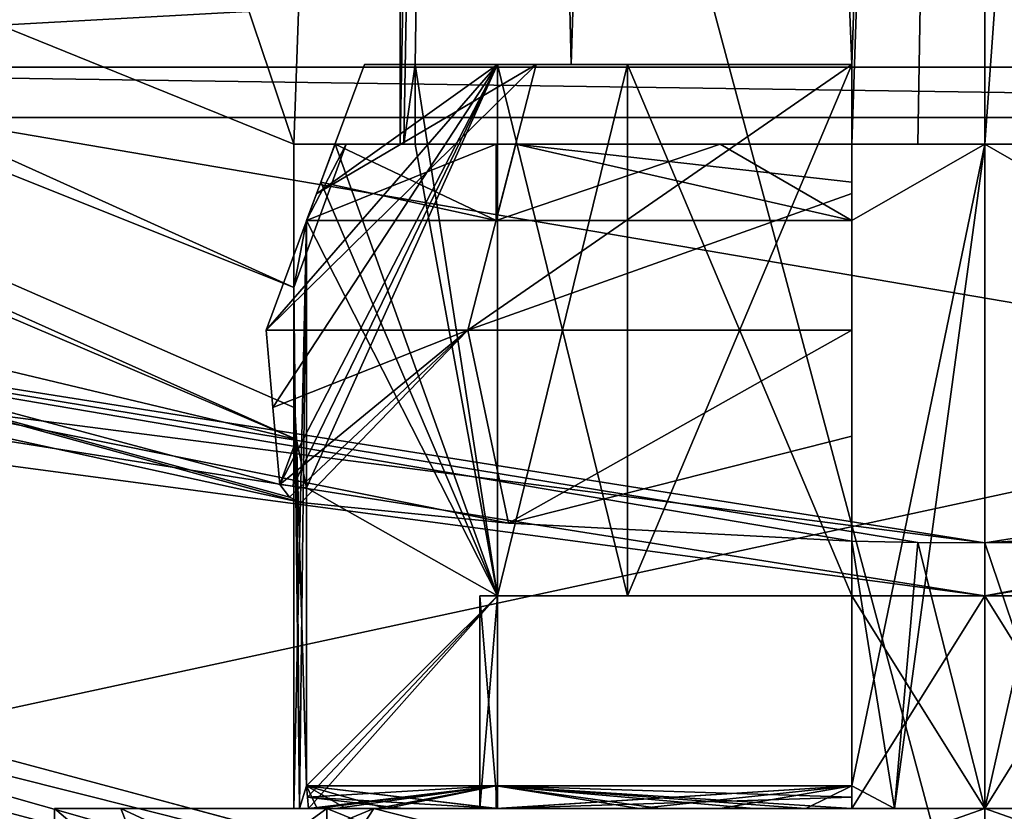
# Model space of a CAD drawing. Header units: millimetres. Extents: x -78 to 78, y -78 to 349.
# Tile 34 of 54: x -3.63 to 0.07, y 206.99 to 209.97. Entities that reach past the tile are written whole.
import ezdxf

# ---------------------------------------------------------------- set-up
doc = ezdxf.new("R2010")
doc.units = ezdxf.units.MM
doc.header["$LTSCALE"] = 65.185185
for name, color, linetype in [('347', 7, 'CONTINUOUS'), ('348', 7, 'CONTINUOUS'), ('349', 7, 'CONTINUOUS'), ('350', 7, 'CONTINUOUS'), ('353', 7, 'CONTINUOUS'), ('354', 7, 'CONTINUOUS'), ('355', 7, 'CONTINUOUS'), ('356', 7, 'CONTINUOUS'), ('357', 7, 'CONTINUOUS'), ('358', 7, 'CONTINUOUS'), ('359', 7, 'CONTINUOUS'), ('360', 7, 'CONTINUOUS'), ('361', 7, 'CONTINUOUS'), ('362', 7, 'CONTINUOUS'), ('363', 7, 'CONTINUOUS'), ('364', 7, 'CONTINUOUS'), ('365', 7, 'CONTINUOUS'), ('366', 7, 'CONTINUOUS'), ('367', 7, 'CONTINUOUS'), ('368', 7, 'CONTINUOUS'), ('369', 7, 'CONTINUOUS'), ('372', 7, 'CONTINUOUS'), ('375', 7, 'CONTINUOUS'), ('376', 7, 'CONTINUOUS'), ('377', 7, 'CONTINUOUS'), ('378', 7, 'CONTINUOUS'), ('379', 7, 'CONTINUOUS'), ('380', 7, 'CONTINUOUS'), ('381', 7, 'CONTINUOUS'), ('383', 7, 'CONTINUOUS'), ('385', 7, 'CONTINUOUS'), ('386', 7, 'CONTINUOUS'), ('387', 7, 'CONTINUOUS'), ('388', 7, 'CONTINUOUS'), ('389', 7, 'CONTINUOUS'), ('390', 7, 'CONTINUOUS'), ('391', 7, 'CONTINUOUS'), ('396', 7, 'CONTINUOUS'), ('397', 7, 'CONTINUOUS'), ('401', 7, 'CONTINUOUS'), ('404', 7, 'CONTINUOUS'), ('407', 7, 'CONTINUOUS'), ('60', 7, 'CONTINUOUS'), ('64', 7, 'CONTINUOUS'), ('65', 7, 'CONTINUOUS'), ('66', 7, 'CONTINUOUS'), ('76', 7, 'CONTINUOUS')]:
    doc.layers.add(name, color=color, linetype=linetype)

msp = doc.modelspace()

# ---------------------------------------------------------------- linework, layer by layer
at = {"layer": '347', "linetype": 'CONTINUOUS'}
for points in [[(-8.9628, 209.9085, 50.2), (-2.5716, 208.1508, 50.2), (-6.7984, 209.0768, 18.2), (-8.9628, 209.9085, 50.2)], [(-1.7921, 208.0731, 48.9987), (-0.5, 208.0057, 48.3665), (-6.7984, 209.0768, 18.2), (-1.7921, 208.0731, 48.9987)], [(-6.7984, 209.0768, 18.2), (-0.5, 208.0057, 48.3665), (-0.2511, 208.0014, 48.4122), (-6.7984, 209.0768, 18.2)], [(-2.5716, 208.1508, 50.2), (-1.7921, 208.0731, 48.9987), (-6.7984, 209.0768, 18.2), (-2.5716, 208.1508, 50.2)], [(0, 208, 18.2), (-6.7984, 209.0768, 18.2), (0, 208, 48.4), (0, 208, 18.2)], [(0, 208, 48.4), (-6.7984, 209.0768, 18.2), (-0.2511, 208.0014, 48.4122), (0, 208, 48.4)], [(-0.2511, 208.0014, 48.4122), (-0.5, 208.0057, 48.3665), (-0.5, 208.0057, 48.4485), (-0.2511, 208.0014, 48.4122)]]:
    msp.add_3dface(points, dxfattribs=at)
at = {"layer": '348', "linetype": 'CONTINUOUS'}
for points in [[(0, 206.2, 18), (-11.9, 209.3886, 18), (0, 207.8, 18), (0, 206.2, 18)], [(0, 207.8, 18), (-11.9, 209.3886, 18), (-6.8601, 208.8865, 18), (0, 207.8, 18)], [(11.9, 209.3886, 18), (0, 206.2, 18), (6.8601, 208.8865, 18), (11.9, 209.3886, 18)], [(6.8601, 208.8865, 18), (0, 206.2, 18), (0, 207.8, 18), (6.8601, 208.8865, 18)]]:
    msp.add_3dface(points, dxfattribs=at)
at = {"layer": '349', "linetype": 'CONTINUOUS'}
for points in [[(0, 206, 57.8), (-12, 209.2154, 57.8), (0, 206, 54.5), (0, 206, 57.8)], [(0, 206, 54.5), (-12, 209.2154, 57.8), (-2.4749, 206.1279, 53.4749), (0, 206, 54.5)], [(-2.4749, 206.1279, 53.4749), (-12, 209.2154, 57.8), (-3.5, 206.2566, 51.0001), (-2.4749, 206.1279, 53.4749)], [(-3.5, 206.2566, 51.0001), (-12, 209.2154, 57.8), (0, 206, 18.2), (-3.5, 206.2566, 51.0001)], [(0, 206, 18.2), (-12, 209.2154, 57.8), (-12, 209.2154, 18.2), (0, 206, 18.2)]]:
    msp.add_3dface(points, dxfattribs=at)
at = {"layer": '350', "linetype": 'CONTINUOUS'}
for points in [[(-11.9, 250.6114, 58), (0, 206.2, 58), (0, 253.8, 58), (-11.9, 250.6114, 58)], [(0, 253.8, 58), (0, 206.2, 58), (11.9, 209.3886, 58), (0, 253.8, 58)], [(11.9, 250.6114, 58), (0, 253.8, 58), (11.9, 209.3886, 58), (11.9, 250.6114, 58)], [(-11.9, 209.3886, 58), (0, 206.2, 58), (-11.9, 250.6114, 58), (-11.9, 209.3886, 58)]]:
    msp.add_3dface(points, dxfattribs=at)
at = {"layer": '353', "linetype": 'CONTINUOUS'}
for points in [[(0, 208, 18.2), (2.5716, 208.1508, 50.2), (6.7984, 209.0768, 18.2), (0, 208, 18.2)], [(2.5716, 208.1508, 50.2), (0, 208, 18.2), (1.7921, 208.0731, 48.9987), (2.5716, 208.1508, 50.2)], [(1.7921, 208.0731, 48.9987), (0, 208, 18.2), (0.5, 208.0057, 48.3665), (1.7921, 208.0731, 48.9987)], [(0.5, 208.0057, 48.3665), (0, 208, 18.2), (0.5, 208.0057, 48.4485), (0.5, 208.0057, 48.3665)], [(0.5, 208.0057, 48.4485), (0, 208, 18.2), (0.2511, 208.0014, 48.4122), (0.5, 208.0057, 48.4485)], [(0, 208, 18.2), (0, 208, 48.4), (0.2511, 208.0014, 48.4122), (0, 208, 18.2)]]:
    msp.add_3dface(points, dxfattribs=at)
at = {"layer": '354', "linetype": 'CONTINUOUS'}
for points in [[(12, 209.2154, 57.8), (0, 206, 57.8), (2.4749, 206.128, 53.4748), (12, 209.2154, 57.8)], [(0, 206, 47.5), (0, 206, 18.2), (12, 209.2154, 18.2), (0, 206, 47.5)], [(0, 206, 47.5), (12, 209.2154, 18.2), (2.4749, 206.1279, 48.5251), (0, 206, 47.5)]]:
    msp.add_3dface(points, dxfattribs=at)
at = {"layer": '355', "linetype": 'CONTINUOUS'}
for points in [[(0, 224.5, 53.2), (1.0883, 224.6087, 52.912), (0, 209.5, 53.2), (0, 224.5, 53.2)], [(0, 209.5, 53.2), (1.0883, 224.6087, 52.912), (0.2517, 209.5, 53.1856), (0, 209.5, 53.2)]]:
    msp.add_3dface(points, dxfattribs=at)
at = {"layer": '356', "linetype": 'CONTINUOUS'}
for points in [[(-2.2, 209.5, 51), (-2.4446, 209.5, 51.5), (-2.6, 209.5, 51), (-2.2, 209.5, 51)], [(-2.6, 209.5, 51), (-2.4446, 209.5, 51.5), (-2.4021, 209.5, 51.995), (-2.6, 209.5, 51)], [(-2.4446, 209.5, 51.5), (-1.7644, 209.5, 52.7644), (-2.4021, 209.5, 51.995), (-2.4446, 209.5, 51.5)], [(-2.1424, 209.5, 51.5), (-2.4446, 209.5, 51.5), (-2.1856, 209.5, 51.2517), (-2.1424, 209.5, 51.5)], [(-2.1856, 209.5, 51.2517), (-2.4446, 209.5, 51.5), (-2.2, 209.5, 51), (-2.1856, 209.5, 51.2517)], [(-2.4021, 209.5, 51.995), (-1.7644, 209.5, 52.7644), (-1.8385, 209.5, 52.8385), (-2.4021, 209.5, 51.995)], [(-1.8385, 209.5, 52.8385), (-1.7644, 209.5, 52.7644), (-0.995, 209.5, 53.4021), (-1.8385, 209.5, 52.8385)], [(-1.7644, 209.5, 52.7644), (-0.5, 209.5, 53.4446), (-0.995, 209.5, 53.4021), (-1.7644, 209.5, 52.7644)], [(-0.995, 209.5, 53.4021), (-0.5, 209.5, 53.4446), (0, 209.5, 53.6), (-0.995, 209.5, 53.4021)], [(-0.5, 209.5, 53.4446), (0, 209.5, 53.2), (0, 209.5, 53.6), (-0.5, 209.5, 53.4446)], [(0, 209.5, 53.2), (-0.5, 209.5, 53.4446), (-0.2517, 209.5, 53.1856), (0, 209.5, 53.2)], [(-0.2517, 209.5, 53.1856), (-0.5, 209.5, 53.4446), (-0.5, 209.5, 53.1424), (-0.2517, 209.5, 53.1856)], [(0, 209.5, 53.2), (0.2517, 209.5, 53.1856), (0, 209.5, 53.6), (0, 209.5, 53.2)], [(0.2517, 209.5, 53.1856), (0.5, 209.5, 53.1424), (0, 209.5, 53.6), (0.2517, 209.5, 53.1856)], [(0, 209.5, 53.6), (0.5, 209.5, 53.1424), (0.5, 209.5, 53.4446), (0, 209.5, 53.6)], [(0.995, 209.5, 53.4021), (0, 209.5, 53.6), (0.5, 209.5, 53.4446), (0.995, 209.5, 53.4021)]]:
    msp.add_3dface(points, dxfattribs=at)
at = {"layer": '357', "linetype": 'CONTINUOUS'}
for points in [[(0, 209.5, 53.6), (0.995, 209.5, 53.4021), (0.5, 209.2121, 53.5515), (0, 209.5, 53.6)], [(0, 207, 53.6), (0, 209.5, 53.6), (0.5, 209.2121, 53.5515), (0, 207, 53.6)], [(0.3394, 207, 53.5778), (0, 207, 53.6), (0.5, 209.2121, 53.5515), (0.3394, 207, 53.5778)], [(0.2511, 208.0014, 48.4122), (0, 208, 48.4), (0.3394, 207, 48.4222), (0.2511, 208.0014, 48.4122)], [(0.3394, 207, 48.4222), (0, 208, 48.4), (0, 207, 48.4), (0.3394, 207, 48.4222)]]:
    msp.add_3dface(points, dxfattribs=at)
at = {"layer": '358', "linetype": 'CONTINUOUS'}
for points in [[(-1.914, 224.8438, 52.0847), (-2.1856, 209.5, 51.2517), (-2.2, 209.5, 51), (-1.914, 224.8438, 52.0847)], [(-1.914, 224.8438, 52.0847), (-2.2, 209.5, 51), (-2.2, 220.8611, 51), (-1.914, 224.8438, 52.0847)], [(-2.1856, 209.5, 51.2517), (-1.914, 224.8438, 52.0847), (-2.1424, 209.8, 51.5), (-2.1856, 209.5, 51.2517)], [(-2.1424, 209.8, 51.5), (-1.914, 224.8438, 52.0847), (-1.5556, 209.8, 52.5556), (-2.1424, 209.8, 51.5)], [(-1.914, 224.8438, 52.0847), (-1.0881, 224.6087, 52.9121), (-1.5556, 209.8, 52.5556), (-1.914, 224.8438, 52.0847)], [(-1.5556, 209.8, 52.5556), (-1.0881, 224.6087, 52.9121), (-0.5, 209.8, 53.1424), (-1.5556, 209.8, 52.5556)], [(-1.0881, 224.6087, 52.9121), (0, 224.5, 53.2), (-0.5, 209.8, 53.1424), (-1.0881, 224.6087, 52.9121)], [(0, 224.5, 53.2), (-0.2517, 209.5, 53.1856), (-0.5, 209.5, 53.1424), (0, 224.5, 53.2)], [(0, 224.5, 53.2), (-0.5, 209.5, 53.1424), (-0.5, 209.8, 53.1424), (0, 224.5, 53.2)], [(0, 224.5, 53.2), (0, 209.5, 53.2), (-0.2517, 209.5, 53.1856), (0, 224.5, 53.2)], [(-2.1424, 209.5, 51.5), (-2.1856, 209.5, 51.2517), (-2.1424, 209.8, 51.5), (-2.1424, 209.5, 51.5)]]:
    msp.add_3dface(points, dxfattribs=at)
at = {"layer": '359', "linetype": 'CONTINUOUS'}
for points in [[(-2.6, 209.5, 51), (-2.4021, 209.5, 51.995), (-2.6, 208.96, 51), (-2.6, 209.5, 51)], [(-2.6, 208.96, 51), (-2.4021, 209.5, 51.995), (-2.5515, 209.2121, 51.5), (-2.6, 208.96, 51)], [(-2.4021, 209.5, 51.995), (-1.8385, 209.5, 52.8385), (-2.5515, 209.2121, 51.5), (-2.4021, 209.5, 51.995)], [(-2.5515, 209.2121, 51.5), (-1.8385, 209.5, 52.8385), (-1.8385, 209.2121, 52.8385), (-2.5515, 209.2121, 51.5)], [(-1.8385, 209.5, 52.8385), (-0.995, 209.5, 53.4021), (-1.8385, 209.2121, 52.8385), (-1.8385, 209.5, 52.8385)], [(-1.8385, 209.2121, 52.8385), (-0.995, 209.5, 53.4021), (-0.5, 209.2121, 53.5515), (-1.8385, 209.2121, 52.8385)], [(-0.995, 209.5, 53.4021), (0, 209.5, 53.6), (-0.5, 209.2121, 53.5515), (-0.995, 209.5, 53.4021)], [(0, 209.5, 53.6), (-0.3394, 207, 53.5778), (-0.5, 207.0855, 53.5515), (0, 209.5, 53.6)], [(-0.5, 209.2121, 53.5515), (0, 209.5, 53.6), (-0.5, 207.0855, 53.5515), (-0.5, 209.2121, 53.5515)], [(0, 209.5, 53.6), (0, 207, 53.6), (-0.3394, 207, 53.5778), (0, 209.5, 53.6)], [(-2.5778, 207, 51.3394), (-2.6, 207, 51), (-2.5515, 209.2121, 51.5), (-2.5778, 207, 51.3394)], [(-2.6, 207, 51), (-2.6, 208.96, 51), (-2.5515, 209.2121, 51.5), (-2.6, 207, 51)], [(-2.5515, 207.0855, 51.5), (-2.5778, 207, 51.3394), (-2.5515, 209.2121, 51.5), (-2.5515, 207.0855, 51.5)], [(-2.6, 207, 51), (-2.5778, 207, 50.6606), (-2.6, 208.96, 51), (-2.6, 207, 51)], [(-2.6, 208.96, 51), (-2.5778, 207, 50.6606), (-2.5964, 208.5077, 50.8624), (-2.6, 208.96, 51)], [(-2.5964, 208.5077, 50.8624), (-2.5778, 207, 50.6606), (-2.5894, 208.3884, 50.7652), (-2.5964, 208.5077, 50.8624)], [(-2.5894, 208.3884, 50.7652), (-2.5778, 207, 50.6606), (-2.5515, 207.0855, 50.5), (-2.5894, 208.3884, 50.7652)], [(-2.5515, 208.2072, 50.5), (-2.5894, 208.3884, 50.7652), (-2.5515, 207.0855, 50.5), (-2.5515, 208.2072, 50.5)], [(-0.2511, 208.0014, 48.4122), (-0.5, 208.0057, 48.4485), (-0.3394, 207, 48.4222), (-0.2511, 208.0014, 48.4122)], [(-0.3394, 207, 48.4222), (-0.5, 208.0057, 48.4485), (-0.5, 207.0855, 48.4485), (-0.3394, 207, 48.4222)], [(0, 207, 48.4), (-0.2511, 208.0014, 48.4122), (-0.3394, 207, 48.4222), (0, 207, 48.4)], [(0, 208, 48.4), (-0.2511, 208.0014, 48.4122), (0, 207, 48.4), (0, 208, 48.4)], [(-2.5778, 207, 50.6606), (-2.5114, 207, 50.3271), (-2.5515, 207.0855, 50.5), (-2.5778, 207, 50.6606)], [(-2.5114, 207, 51.6729), (-2.5778, 207, 51.3394), (-2.5515, 207.0855, 51.5), (-2.5114, 207, 51.6729)], [(-2.2517, 207, 49.7), (-1.8385, 207, 49.1615), (-2.5515, 207.0855, 50.5), (-2.2517, 207, 49.7)], [(-2.5515, 207.0855, 50.5), (-1.8385, 207, 49.1615), (-1.8385, 207.0855, 49.1615), (-2.5515, 207.0855, 50.5)], [(-2.4021, 207, 50.005), (-2.2517, 207, 49.7), (-2.5515, 207.0855, 50.5), (-2.4021, 207, 50.005)], [(-2.5114, 207, 50.3271), (-2.4021, 207, 50.005), (-2.5515, 207.0855, 50.5), (-2.5114, 207, 50.3271)], [(-2.5114, 207, 51.6729), (-2.5515, 207.0855, 51.5), (-1.8385, 207.0855, 52.8385), (-2.5114, 207, 51.6729)], [(-2.2517, 207, 52.3), (-2.5114, 207, 51.6729), (-1.8385, 207.0855, 52.8385), (-2.2517, 207, 52.3)], [(-1.8385, 207, 52.8385), (-2.2517, 207, 52.3), (-1.8385, 207.0855, 52.8385), (-1.8385, 207, 52.8385)], [(-1.3, 207, 48.7483), (-0.6729, 207, 48.4886), (-1.8385, 207.0855, 49.1615), (-1.3, 207, 48.7483)], [(-1.8385, 207.0855, 49.1615), (-0.6729, 207, 48.4886), (-0.5, 207.0855, 48.4485), (-1.8385, 207.0855, 49.1615)], [(-1.8385, 207, 49.1615), (-1.3, 207, 48.7483), (-1.8385, 207.0855, 49.1615), (-1.8385, 207, 49.1615)], [(-1.3, 207, 53.2517), (-1.8385, 207, 52.8385), (-0.5, 207.0855, 53.5515), (-1.3, 207, 53.2517)], [(-0.5, 207.0855, 53.5515), (-1.8385, 207, 52.8385), (-1.8385, 207.0855, 52.8385), (-0.5, 207.0855, 53.5515)], [(-0.995, 207, 53.4021), (-1.3, 207, 53.2517), (-0.5, 207.0855, 53.5515), (-0.995, 207, 53.4021)], [(-0.6729, 207, 53.5114), (-0.995, 207, 53.4021), (-0.5, 207.0855, 53.5515), (-0.6729, 207, 53.5114)], [(-0.6729, 207, 48.4886), (-0.3394, 207, 48.4222), (-0.5, 207.0855, 48.4485), (-0.6729, 207, 48.4886)], [(-0.3394, 207, 53.5778), (-0.6729, 207, 53.5114), (-0.5, 207.0855, 53.5515), (-0.3394, 207, 53.5778)]]:
    msp.add_3dface(points, dxfattribs=at)
at = {"layer": '360', "linetype": 'CONTINUOUS'}
for points in [[(-12, 209.2154, 57.8), (0, 206, 57.8), (-11.9, 209.3886, 58), (-12, 209.2154, 57.8)], [(0, 206, 57.8), (0, 206.2, 58), (-11.9, 209.3886, 58), (0, 206, 57.8)]]:
    msp.add_3dface(points, dxfattribs=at)
at = {"layer": '361', "linetype": 'CONTINUOUS'}
for points in [[(11.9, 209.3886, 58), (0, 206.2, 58), (12, 209.2154, 57.8), (11.9, 209.3886, 58)], [(0, 206.2, 58), (0, 206, 57.8), (12, 209.2154, 57.8), (0, 206.2, 58)]]:
    msp.add_3dface(points, dxfattribs=at)
at = {"layer": '362', "linetype": 'CONTINUOUS'}
for points in [[(0, 206.2, 18), (11.9, 209.3886, 18), (0, 206, 18.2), (0, 206.2, 18)], [(0, 206, 18.2), (11.9, 209.3886, 18), (12, 209.2154, 18.2), (0, 206, 18.2)]]:
    msp.add_3dface(points, dxfattribs=at)
at = {"layer": '363', "linetype": 'CONTINUOUS'}
for points in [[(-11.9, 209.3886, 18), (0, 206.2, 18), (-12, 209.2154, 18.2), (-11.9, 209.3886, 18)], [(0, 206.2, 18), (0, 206, 18.2), (-12, 209.2154, 18.2), (0, 206.2, 18)]]:
    msp.add_3dface(points, dxfattribs=at)
at = {"layer": '364', "linetype": 'CONTINUOUS'}
for points in [[(0, 207.8, 18), (0, 208, 18.2), (6.7984, 209.0768, 18.2), (0, 207.8, 18)], [(6.8601, 208.8865, 18), (0, 207.8, 18), (6.7984, 209.0768, 18.2), (6.8601, 208.8865, 18)]]:
    msp.add_3dface(points, dxfattribs=at)
at = {"layer": '365', "linetype": 'CONTINUOUS'}
for points in [[(-6.7984, 209.0768, 18.2), (0, 208, 18.2), (-6.8601, 208.8865, 18), (-6.7984, 209.0768, 18.2)], [(0, 208, 18.2), (0, 207.8, 18), (-6.8601, 208.8865, 18), (0, 208, 18.2)]]:
    msp.add_3dface(points, dxfattribs=at)
at = {"layer": '366', "linetype": 'CONTINUOUS'}
for points in [[(-2.6, 209.5, 51), (-14.0841, 214.1546, 51), (-7.7137, 224.628, 51), (-2.6, 209.5, 51)], [(-2.2, 220.8611, 51), (-2.6, 209.5, 51), (-7.7137, 224.628, 51), (-2.2, 220.8611, 51)], [(-2.2, 209.5, 51), (-2.6, 209.5, 51), (-2.2, 220.8611, 51), (-2.2, 209.5, 51)], [(-2.6, 209.5, 51), (-2.6, 208.96, 51), (-14.0841, 214.1546, 51), (-2.6, 209.5, 51)]]:
    msp.add_3dface(points, dxfattribs=at)
at = {"layer": '367', "linetype": 'CONTINUOUS'}
for points in [[(-3.5, 207, 51), (-2.4749, 207, 48.5251), (-3.25, 207, 51), (-3.5, 207, 51)], [(-2.4749, 207, 53.4749), (-3.5, 207, 51), (-3.25, 207, 51), (-2.4749, 207, 53.4749)], [(-3.25, 207, 51), (-2.4749, 207, 48.5251), (-2.2981, 207, 48.7019), (-3.25, 207, 51)], [(-2.4749, 207, 53.4749), (-3.25, 207, 51), (-2.2981, 207, 53.2981), (-2.4749, 207, 53.4749)], [(0, 207, 54.5), (-2.4749, 207, 53.4749), (0, 207, 54.25), (0, 207, 54.5)], [(-2.4749, 207, 48.5251), (0, 207, 47.5), (-2.2981, 207, 48.7019), (-2.4749, 207, 48.5251)], [(0, 207, 54.25), (-2.4749, 207, 53.4749), (-2.2981, 207, 53.2981), (0, 207, 54.25)], [(-2.2981, 207, 48.7019), (0, 207, 47.5), (0, 207, 47.75), (-2.2981, 207, 48.7019)], [(2.4749, 207, 53.4749), (0, 207, 54.5), (2.2981, 207, 53.2981), (2.4749, 207, 53.4749)], [(2.2981, 207, 53.2981), (0, 207, 54.5), (0, 207, 54.25), (2.2981, 207, 53.2981)], [(0, 207, 47.5), (2.4749, 207, 48.5251), (0, 207, 47.75), (0, 207, 47.5)], [(0, 207, 47.75), (2.4749, 207, 48.5251), (2.2981, 207, 48.7019), (0, 207, 47.75)]]:
    msp.add_3dface(points, dxfattribs=at)
at = {"layer": '368', "linetype": 'CONTINUOUS'}
for points in [[(2.4749, 206.128, 53.4748), (0, 206, 54.5), (2.4749, 207, 53.4749), (2.4749, 206.128, 53.4748)], [(0, 206, 54.5), (0, 207, 54.5), (2.4749, 207, 53.4749), (0, 206, 54.5)], [(0, 206, 47.5), (2.4749, 206.1279, 48.5251), (0, 207, 47.5), (0, 206, 47.5)], [(2.4749, 206.1279, 48.5251), (2.4749, 207, 48.5251), (0, 207, 47.5), (2.4749, 206.1279, 48.5251)]]:
    msp.add_3dface(points, dxfattribs=at)
at = {"layer": '369', "linetype": 'CONTINUOUS'}
for points in [[(-2.4749, 206.1279, 53.4749), (-3.5, 206.2566, 51.0001), (-2.4749, 207, 53.4749), (-2.4749, 206.1279, 53.4749)], [(-3.5, 206.2566, 51.0001), (-2.4749, 206.128, 48.5252), (-3.5, 207, 51), (-3.5, 206.2566, 51.0001)], [(-3.5, 206.2566, 51.0001), (-3.5, 207, 51), (-2.4749, 207, 53.4749), (-3.5, 206.2566, 51.0001)], [(-2.4749, 206.128, 48.5252), (-2.4749, 207, 48.5251), (-3.5, 207, 51), (-2.4749, 206.128, 48.5252)], [(0, 206, 54.5), (-2.4749, 206.1279, 53.4749), (0, 207, 54.5), (0, 206, 54.5)], [(0, 207, 54.5), (-2.4749, 206.1279, 53.4749), (-2.4749, 207, 53.4749), (0, 207, 54.5)], [(-2.4749, 206.128, 48.5252), (0, 206, 47.5), (-2.4749, 207, 48.5251), (-2.4749, 206.128, 48.5252)], [(0, 206, 47.5), (0, 207, 47.5), (-2.4749, 207, 48.5251), (0, 206, 47.5)]]:
    msp.add_3dface(points, dxfattribs=at)
at = {"layer": '372', "linetype": 'CONTINUOUS'}
for points in [[(-14.0841, 214.1546, 51), (-2.6, 208.96, 51), (-14.41, 213.6875, 50.7657), (-14.0841, 214.1546, 51)], [(-2.5894, 208.3884, 50.7652), (-14.5403, 213.49, 50.2), (-14.41, 213.6875, 50.7657), (-2.5894, 208.3884, 50.7652)], [(-2.6, 208.96, 51), (-2.5964, 208.5077, 50.8624), (-14.41, 213.6875, 50.7657), (-2.6, 208.96, 51)], [(-2.5964, 208.5077, 50.8624), (-2.5894, 208.3884, 50.7652), (-14.41, 213.6875, 50.7657), (-2.5964, 208.5077, 50.8624)], [(-8.9628, 209.9085, 50.2), (-14.5403, 213.49, 50.2), (-2.5894, 208.3884, 50.7652), (-8.9628, 209.9085, 50.2)], [(-2.5716, 208.1508, 50.2), (-8.9628, 209.9085, 50.2), (-2.6162, 208.171, 50.3533), (-2.5716, 208.1508, 50.2)], [(-8.9628, 209.9085, 50.2), (-2.5894, 208.3884, 50.7652), (-2.6525, 208.2193, 50.5), (-8.9628, 209.9085, 50.2)], [(-2.6162, 208.171, 50.3533), (-8.9628, 209.9085, 50.2), (-2.6525, 208.2193, 50.5), (-2.6162, 208.171, 50.3533)], [(-2.6525, 208.2193, 50.5), (-2.5894, 208.3884, 50.7652), (-2.602, 208.2132, 50.5), (-2.6525, 208.2193, 50.5)], [(-2.5894, 208.3884, 50.7652), (-2.5515, 208.2072, 50.5), (-2.602, 208.2132, 50.5), (-2.5894, 208.3884, 50.7652)]]:
    msp.add_3dface(points, dxfattribs=at)
at = {"layer": '375', "linetype": 'CONTINUOUS'}
for points in [[(-3.25, 207, 51), (-2.2981, 207, 48.7019), (-3.1162, 206.6595, 51), (-3.25, 207, 51)], [(-3.1162, 206.6595, 51), (-2.2981, 207, 48.7019), (-2.521, 206.6595, 49.1684), (-3.1162, 206.6595, 51)], [(-2.521, 206.6595, 49.1684), (-2.2981, 207, 48.7019), (-0.9629, 206.6595, 48.0363), (-2.521, 206.6595, 49.1684)], [(-2.2981, 207, 48.7019), (0, 207, 47.75), (-0.9629, 206.6595, 48.0363), (-2.2981, 207, 48.7019)], [(-0.9629, 206.6595, 48.0363), (0, 207, 47.75), (0.9629, 206.6595, 48.0363), (-0.9629, 206.6595, 48.0363)], [(0, 207, 47.75), (2.2981, 207, 48.7019), (0.9629, 206.6595, 48.0363), (0, 207, 47.75)]]:
    msp.add_3dface(points, dxfattribs=at)
at = {"layer": '376', "linetype": 'CONTINUOUS'}
for points in [[(-2.5778, 207, 50.6606), (-2.6, 207, 51), (-2.5778, 207, 51.3394), (-2.5778, 207, 50.6606)], [(-2.5114, 207, 50.3271), (-2.5778, 207, 50.6606), (-2.5438, 207, 50.5), (-2.5114, 207, 50.3271)], [(-2.5778, 207, 50.6606), (-2.5778, 207, 51.3394), (-2.5438, 207, 51.5), (-2.5778, 207, 50.6606)], [(-2.5438, 207, 50.5), (-2.5778, 207, 50.6606), (-2.5438, 207, 51.5), (-2.5438, 207, 50.5)], [(-2.5778, 207, 51.3394), (-2.5114, 207, 51.6729), (-2.5438, 207, 51.5), (-2.5778, 207, 51.3394)], [(-2.4425, 207, 50.1308), (-2.5114, 207, 50.3271), (-2.5438, 207, 50.5), (-2.4425, 207, 50.1308)], [(-2.5114, 207, 51.6729), (-2.2517, 207, 52.3), (-2.5438, 207, 51.5), (-2.5114, 207, 51.6729)], [(-2.2517, 207, 52.3), (-1.8385, 207, 52.8385), (-2.5438, 207, 51.5), (-2.2517, 207, 52.3)], [(-2.5438, 207, 51.5), (-1.8385, 207, 52.8385), (-1.8332, 207, 52.8332), (-2.5438, 207, 51.5)], [(-1.833, 207, 50.5), (-2.5438, 207, 50.5), (-1.9, 207, 51), (-1.833, 207, 50.5)], [(-1.9, 207, 51), (-2.5438, 207, 50.5), (-2.1884, 207, 51.5), (-1.9, 207, 51)], [(-2.1884, 207, 51.5), (-2.5438, 207, 50.5), (-2.5438, 207, 51.5), (-2.1884, 207, 51.5)], [(-2.4021, 207, 50.005), (-2.5114, 207, 50.3271), (-2.4425, 207, 50.1308), (-2.4021, 207, 50.005)], [(-2.2878, 207, 49.7805), (-2.4021, 207, 50.005), (-2.4425, 207, 50.1308), (-2.2878, 207, 49.7805)], [(-2.2517, 207, 49.7), (-2.4021, 207, 50.005), (-2.2878, 207, 49.7805), (-2.2517, 207, 49.7)], [(-1.8332, 207, 49.1668), (-2.2517, 207, 49.7), (-2.2878, 207, 49.7805), (-1.8332, 207, 49.1668)], [(-1.8385, 207, 49.1615), (-2.2517, 207, 49.7), (-1.8332, 207, 49.1668), (-1.8385, 207, 49.1615)], [(-1.833, 207, 51.5), (-1.9, 207, 51), (-2.1884, 207, 51.5), (-1.833, 207, 51.5)], [(-1.3, 207, 48.7483), (-1.8385, 207, 49.1615), (-1.8332, 207, 49.1668), (-1.3, 207, 48.7483)], [(-1.8385, 207, 52.8385), (-1.3, 207, 53.2517), (-1.8332, 207, 52.8332), (-1.8385, 207, 52.8385)], [(-0.5, 207, 48.4562), (-1.3, 207, 48.7483), (-1.8332, 207, 49.1668), (-0.5, 207, 48.4562)], [(-1.8332, 207, 52.8332), (-1.3, 207, 53.2517), (-1.2195, 207, 53.2878), (-1.8332, 207, 52.8332)], [(-0.6729, 207, 48.4886), (-1.3, 207, 48.7483), (-0.5, 207, 48.4562), (-0.6729, 207, 48.4886)], [(-1.3, 207, 53.2517), (-0.995, 207, 53.4021), (-1.2195, 207, 53.2878), (-1.3, 207, 53.2517)], [(-1.2195, 207, 53.2878), (-0.995, 207, 53.4021), (-0.8692, 207, 53.4425), (-1.2195, 207, 53.2878)], [(-0.995, 207, 53.4021), (-0.6729, 207, 53.5114), (-0.8692, 207, 53.4425), (-0.995, 207, 53.4021)], [(-0.8692, 207, 53.4425), (-0.6729, 207, 53.5114), (-0.5, 207, 53.5438), (-0.8692, 207, 53.4425)], [(-0.3394, 207, 48.4222), (-0.6729, 207, 48.4886), (-0.5, 207, 48.4562), (-0.3394, 207, 48.4222)], [(-0.6729, 207, 53.5114), (-0.3394, 207, 53.5778), (-0.5, 207, 53.5438), (-0.6729, 207, 53.5114)], [(-0.3394, 207, 53.5778), (0, 207, 53.6), (-0.5, 207, 52.833), (-0.3394, 207, 53.5778)], [(-0.5, 207, 52.833), (0, 207, 53.6), (0, 207, 52.9), (-0.5, 207, 52.833)], [(0, 207, 49.1), (-0.3394, 207, 48.4222), (-0.5, 207, 48.4562), (0, 207, 49.1)], [(-0.5, 207, 53.5438), (-0.3394, 207, 53.5778), (-0.5, 207, 52.833), (-0.5, 207, 53.5438)], [(-0.5, 207, 49.167), (0, 207, 49.1), (-0.5, 207, 48.8116), (-0.5, 207, 49.167)], [(-0.5, 207, 48.8116), (0, 207, 49.1), (-0.5, 207, 48.4562), (-0.5, 207, 48.8116)], [(0, 207, 48.4), (-0.3394, 207, 48.4222), (0, 207, 49.1), (0, 207, 48.4)], [(0, 207, 53.6), (0.3394, 207, 53.5778), (0, 207, 52.9), (0, 207, 53.6)], [(0, 207, 52.9), (0.3394, 207, 53.5778), (0.5, 207, 53.5438), (0, 207, 52.9)], [(0.3394, 207, 48.4222), (0, 207, 48.4), (0.5, 207, 49.167), (0.3394, 207, 48.4222)], [(0.5, 207, 49.167), (0, 207, 48.4), (0, 207, 49.1), (0.5, 207, 49.167)], [(0.5, 207, 52.833), (0, 207, 52.9), (0.5, 207, 53.5438), (0.5, 207, 52.833)]]:
    msp.add_3dface(points, dxfattribs=at)
at = {"layer": '377', "linetype": 'CONTINUOUS'}
for points in [[(-1.8385, 207.0855, 52.8385), (-2.5515, 207.0855, 51.5), (-1.8332, 207, 52.8332), (-1.8385, 207.0855, 52.8385)], [(-2.5515, 207.0855, 51.5), (-2.5477, 207.0427, 51.5), (-1.8332, 207, 52.8332), (-2.5515, 207.0855, 51.5)], [(-0.5, 207.0855, 53.5515), (-1.8385, 207.0855, 52.8385), (-0.5, 207.0427, 53.5477), (-0.5, 207.0855, 53.5515)], [(-1.8385, 207.0855, 52.8385), (-1.8332, 207, 52.8332), (-1.2195, 207, 53.2878), (-1.8385, 207.0855, 52.8385)], [(-1.8385, 207.0855, 52.8385), (-1.2195, 207, 53.2878), (-0.8692, 207, 53.4425), (-1.8385, 207.0855, 52.8385)], [(-1.8385, 207.0855, 52.8385), (-0.8692, 207, 53.4425), (-0.5, 207, 53.5438), (-1.8385, 207.0855, 52.8385)], [(-1.8385, 207.0855, 52.8385), (-0.5, 207, 53.5438), (-0.5, 207.0427, 53.5477), (-1.8385, 207.0855, 52.8385)], [(-2.5438, 207, 51.5), (-1.8332, 207, 52.8332), (-2.5477, 207.0427, 51.5), (-2.5438, 207, 51.5)]]:
    msp.add_3dface(points, dxfattribs=at)
at = {"layer": '378', "linetype": 'CONTINUOUS'}
for points in [[(-1.8385, 209.2121, 52.8385), (-2.4446, 209.5, 51.5), (-2.4976, 209.3572, 51.5), (-1.8385, 209.2121, 52.8385)], [(-1.7644, 209.5, 52.7644), (-2.4446, 209.5, 51.5), (-1.8385, 209.2121, 52.8385), (-1.7644, 209.5, 52.7644)], [(-1.7644, 209.5, 52.7644), (-1.8385, 209.2121, 52.8385), (-0.5, 209.2121, 53.5515), (-1.7644, 209.5, 52.7644)], [(-0.5, 209.2121, 53.5515), (-0.5, 209.3572, 53.4976), (-1.7644, 209.5, 52.7644), (-0.5, 209.2121, 53.5515)], [(-0.5, 209.5, 53.4446), (-1.7644, 209.5, 52.7644), (-0.5, 209.3572, 53.4976), (-0.5, 209.5, 53.4446)], [(-2.5515, 209.2121, 51.5), (-1.8385, 209.2121, 52.8385), (-2.4976, 209.3572, 51.5), (-2.5515, 209.2121, 51.5)]]:
    msp.add_3dface(points, dxfattribs=at)
at = {"layer": '379', "linetype": 'CONTINUOUS'}
for points in [[(-1.833, 209.8, 50.5), (-1.3435, 209.8, 49.6565), (-2.3331, 209.8, 50.5), (-1.833, 209.8, 50.5)], [(-2.3331, 209.8, 50.5), (-1.3435, 209.8, 49.6565), (-1.6872, 209.8, 49.3128), (-2.3331, 209.8, 50.5)], [(-0.5, 209.8, 49.167), (-0.5, 209.8, 48.6669), (-1.6872, 209.8, 49.3128), (-0.5, 209.8, 49.167)], [(-1.3435, 209.8, 49.6565), (-0.5, 209.8, 49.167), (-1.6872, 209.8, 49.3128), (-1.3435, 209.8, 49.6565)]]:
    msp.add_3dface(points, dxfattribs=at)
at = {"layer": '380', "linetype": 'CONTINUOUS'}
for points in [[(-1.833, 207.8, 51.5), (-1.833, 209.8, 51.5), (-1.3435, 209.8, 52.3435), (-1.833, 207.8, 51.5)], [(-1.3435, 207.8, 52.3435), (-1.833, 207.8, 51.5), (-1.3435, 209.8, 52.3435), (-1.3435, 207.8, 52.3435)], [(-0.5, 207.8, 52.833), (-1.3435, 207.8, 52.3435), (-0.5, 209.8, 52.833), (-0.5, 207.8, 52.833)], [(-0.5, 209.8, 52.833), (-1.3435, 207.8, 52.3435), (-1.3435, 209.8, 52.3435), (-0.5, 209.8, 52.833)]]:
    msp.add_3dface(points, dxfattribs=at)
at = {"layer": '381', "linetype": 'CONTINUOUS'}
for points in [[(-1.9, 207.8, 51), (-1.833, 207.8, 51.5), (-1.833, 207.8, 50.5), (-1.9, 207.8, 51)], [(-1.833, 207.8, 51.5), (-1.3435, 207.8, 52.3435), (-1.833, 207.8, 50.5), (-1.833, 207.8, 51.5)], [(-1.833, 207.8, 50.5), (-1.3435, 207.8, 52.3435), (-1.3435, 207.8, 49.6565), (-1.833, 207.8, 50.5)], [(-1.3435, 207.8, 52.3435), (-0.5, 207.8, 52.833), (-1.3435, 207.8, 49.6565), (-1.3435, 207.8, 52.3435)], [(-1.3435, 207.8, 49.6565), (-0.5, 207.8, 52.833), (-0.5, 207.8, 49.167), (-1.3435, 207.8, 49.6565)], [(-0.5, 207.8, 52.833), (0, 207.8, 52.9), (-0.5, 207.8, 49.167), (-0.5, 207.8, 52.833)], [(-0.5, 207.8, 49.167), (0, 207.8, 52.9), (0, 207.8, 49.1), (-0.5, 207.8, 49.167)], [(0, 207.8, 52.9), (0.5, 207.8, 52.833), (0, 207.8, 49.1), (0, 207.8, 52.9)], [(0, 207.8, 49.1), (0.5, 207.8, 52.833), (0.5, 207.8, 49.167), (0, 207.8, 49.1)]]:
    msp.add_3dface(points, dxfattribs=at)
at = {"layer": '383', "linetype": 'CONTINUOUS'}
for points in [[(-2.2981, 207, 53.2981), (-3.25, 207, 51), (-2.521, 206.6595, 52.8316), (-2.2981, 207, 53.2981)], [(-3.25, 207, 51), (-3.1162, 206.6595, 51), (-2.521, 206.6595, 52.8316), (-3.25, 207, 51)], [(-0.9629, 206.6595, 53.9637), (-2.2981, 207, 53.2981), (-2.521, 206.6595, 52.8316), (-0.9629, 206.6595, 53.9637)], [(0, 207, 54.25), (-2.2981, 207, 53.2981), (-0.9629, 206.6595, 53.9637), (0, 207, 54.25)], [(0.9629, 206.6595, 53.9637), (0, 207, 54.25), (-0.9629, 206.6595, 53.9637), (0.9629, 206.6595, 53.9637)], [(2.2981, 207, 53.2981), (0, 207, 54.25), (0.9629, 206.6595, 53.9637), (2.2981, 207, 53.2981)]]:
    msp.add_3dface(points, dxfattribs=at)
at = {"layer": '385', "linetype": 'CONTINUOUS'}
for points in [[(-0.5, 209.8, 53.1424), (-0.5, 209.5, 53.1424), (-0.5, 209.8, 52.833), (-0.5, 209.8, 53.1424)], [(-0.5, 209.5, 53.1424), (-0.5, 207.8, 52.833), (-0.5, 209.8, 52.833), (-0.5, 209.5, 53.1424)], [(-0.5, 209.5, 53.1424), (-0.5, 209.5, 53.4446), (-0.5, 209.3572, 53.4976), (-0.5, 209.5, 53.1424)], [(-0.5, 209.2121, 53.5515), (-0.5, 209.5, 53.1424), (-0.5, 209.3572, 53.4976), (-0.5, 209.2121, 53.5515)], [(-0.5, 209.5, 53.1424), (-0.5, 209.2121, 53.5515), (-0.5, 207.8, 52.833), (-0.5, 209.5, 53.1424)], [(-0.5, 209.2121, 53.5515), (-0.5, 207.0855, 53.5515), (-0.5, 207.8, 52.833), (-0.5, 209.2121, 53.5515)], [(-0.5, 207.0855, 53.5515), (-0.5, 207.0427, 53.5477), (-0.5, 207.8, 52.833), (-0.5, 207.0855, 53.5515)], [(-0.5, 207, 53.5438), (-0.5, 207, 52.833), (-0.5, 207.8, 52.833), (-0.5, 207, 53.5438)], [(-0.5, 207.0427, 53.5477), (-0.5, 207, 53.5438), (-0.5, 207.8, 52.833), (-0.5, 207.0427, 53.5477)]]:
    msp.add_3dface(points, dxfattribs=at)
at = {"layer": '386', "linetype": 'CONTINUOUS'}
for points in [[(-0.5, 207, 52.833), (0, 207, 52.9), (-0.5, 207.8, 52.833), (-0.5, 207, 52.833)], [(-0.5, 207.8, 52.833), (0, 207, 52.9), (0, 207.8, 52.9), (-0.5, 207.8, 52.833)], [(0, 207, 52.9), (0.5, 207, 52.833), (0, 207.8, 52.9), (0, 207, 52.9)], [(0.5, 207, 52.833), (0.5, 207.8, 52.833), (0, 207.8, 52.9), (0.5, 207, 52.833)]]:
    msp.add_3dface(points, dxfattribs=at)
at = {"layer": '387', "linetype": 'CONTINUOUS'}
for points in [[(-2.1424, 209.5, 51.5), (-2.1424, 209.8, 51.5), (-1.833, 207.8, 51.5), (-2.1424, 209.5, 51.5)], [(-2.1424, 209.8, 51.5), (-1.833, 209.8, 51.5), (-1.833, 207.8, 51.5), (-2.1424, 209.8, 51.5)], [(-2.4976, 209.3572, 51.5), (-2.4446, 209.5, 51.5), (-1.833, 207.8, 51.5), (-2.4976, 209.3572, 51.5)], [(-2.4446, 209.5, 51.5), (-2.1424, 209.5, 51.5), (-1.833, 207.8, 51.5), (-2.4446, 209.5, 51.5)], [(-2.5515, 209.2121, 51.5), (-2.4976, 209.3572, 51.5), (-1.833, 207.8, 51.5), (-2.5515, 209.2121, 51.5)], [(-2.5515, 207.0855, 51.5), (-2.5515, 209.2121, 51.5), (-1.833, 207.8, 51.5), (-2.5515, 207.0855, 51.5)], [(-1.833, 207, 51.5), (-2.5515, 207.0855, 51.5), (-1.833, 207.8, 51.5), (-1.833, 207, 51.5)], [(-2.5515, 207.0855, 51.5), (-1.833, 207, 51.5), (-2.5477, 207.0427, 51.5), (-2.5515, 207.0855, 51.5)], [(-1.833, 207, 51.5), (-2.1884, 207, 51.5), (-2.5477, 207.0427, 51.5), (-1.833, 207, 51.5)], [(-2.1884, 207, 51.5), (-2.5438, 207, 51.5), (-2.5477, 207.0427, 51.5), (-2.1884, 207, 51.5)]]:
    msp.add_3dface(points, dxfattribs=at)
at = {"layer": '388', "linetype": 'CONTINUOUS'}
for points in [[(-1.833, 207, 50.5), (-1.9, 207, 51), (-1.833, 207.8, 50.5), (-1.833, 207, 50.5)], [(-1.9, 207, 51), (-1.833, 207, 51.5), (-1.9, 207.8, 51), (-1.9, 207, 51)], [(-1.9, 207, 51), (-1.9, 207.8, 51), (-1.833, 207.8, 50.5), (-1.9, 207, 51)], [(-1.833, 207, 51.5), (-1.833, 207.8, 51.5), (-1.9, 207.8, 51), (-1.833, 207, 51.5)]]:
    msp.add_3dface(points, dxfattribs=at)
at = {"layer": '389', "linetype": 'CONTINUOUS'}
for points in [[(-2.6783, 208.5089, 50.5), (-1.833, 209.8, 50.5), (-2.7042, 208.8, 50.5), (-2.6783, 208.5089, 50.5)], [(-2.7042, 208.8, 50.5), (-1.833, 209.8, 50.5), (-2.5139, 209.3134, 50.5), (-2.7042, 208.8, 50.5)], [(-2.6525, 208.2193, 50.5), (-1.833, 209.8, 50.5), (-2.6783, 208.5089, 50.5), (-2.6525, 208.2193, 50.5)], [(-2.6525, 208.2193, 50.5), (-2.602, 208.2132, 50.5), (-1.833, 209.8, 50.5), (-2.6525, 208.2193, 50.5)], [(-2.602, 208.2132, 50.5), (-2.5515, 208.2072, 50.5), (-1.833, 209.8, 50.5), (-2.602, 208.2132, 50.5)], [(-1.833, 209.8, 50.5), (-2.5515, 208.2072, 50.5), (-1.833, 207.8, 50.5), (-1.833, 209.8, 50.5)], [(-1.833, 209.8, 50.5), (-2.3331, 209.8, 50.5), (-2.5139, 209.3134, 50.5), (-1.833, 209.8, 50.5)], [(-2.5515, 208.2072, 50.5), (-2.5515, 207.0855, 50.5), (-1.833, 207.8, 50.5), (-2.5515, 208.2072, 50.5)], [(-1.833, 207.8, 50.5), (-2.5515, 207.0855, 50.5), (-2.5477, 207.0427, 50.5), (-1.833, 207.8, 50.5)], [(-2.5438, 207, 50.5), (-1.833, 207.8, 50.5), (-2.5477, 207.0427, 50.5), (-2.5438, 207, 50.5)], [(-2.5438, 207, 50.5), (-1.833, 207, 50.5), (-1.833, 207.8, 50.5), (-2.5438, 207, 50.5)]]:
    msp.add_3dface(points, dxfattribs=at)
at = {"layer": '390', "linetype": 'CONTINUOUS'}
for points in [[(-0.5, 209.8, 48.6669), (-0.5, 209.8, 49.167), (-0.5, 207.8, 49.167), (-0.5, 209.8, 48.6669)], [(-0.5, 209.8, 48.6669), (-0.5, 207.8, 49.167), (-0.5, 209.3139, 48.4863), (-0.5, 209.8, 48.6669)], [(-0.5, 209.3139, 48.4863), (-0.5, 207.8, 49.167), (-0.5, 208.8, 48.2958), (-0.5, 209.3139, 48.4863)], [(-0.5, 208.8, 48.2958), (-0.5, 207.8, 49.167), (-0.5, 208.4014, 48.3313), (-0.5, 208.8, 48.2958)], [(-0.5, 208.0057, 48.4485), (-0.5, 208.0057, 48.3665), (-0.5, 208.4014, 48.3313), (-0.5, 208.0057, 48.4485)], [(-0.5, 207.8, 49.167), (-0.5, 208.0057, 48.4485), (-0.5, 208.4014, 48.3313), (-0.5, 207.8, 49.167)], [(-0.5, 207.0855, 48.4485), (-0.5, 208.0057, 48.4485), (-0.5, 207.8, 49.167), (-0.5, 207.0855, 48.4485)], [(-0.5, 207, 49.167), (-0.5, 207.0855, 48.4485), (-0.5, 207.8, 49.167), (-0.5, 207, 49.167)], [(-0.5, 207.0855, 48.4485), (-0.5, 207, 49.167), (-0.5, 207.0427, 48.4523), (-0.5, 207.0855, 48.4485)], [(-0.5, 207, 49.167), (-0.5, 207, 48.8116), (-0.5, 207.0427, 48.4523), (-0.5, 207, 49.167)], [(-0.5, 207, 48.8116), (-0.5, 207, 48.4562), (-0.5, 207.0427, 48.4523), (-0.5, 207, 48.8116)]]:
    msp.add_3dface(points, dxfattribs=at)
at = {"layer": '391', "linetype": 'CONTINUOUS'}
for points in [[(0, 207, 49.1), (-0.5, 207, 49.167), (0, 207.8, 49.1), (0, 207, 49.1)], [(-0.5, 207, 49.167), (-0.5, 207.8, 49.167), (0, 207.8, 49.1), (-0.5, 207, 49.167)], [(0.5, 207, 49.167), (0, 207, 49.1), (0.5, 207.8, 49.167), (0.5, 207, 49.167)], [(0, 207, 49.1), (0, 207.8, 49.1), (0.5, 207.8, 49.167), (0, 207, 49.1)]]:
    msp.add_3dface(points, dxfattribs=at)
at = {"layer": '396', "linetype": 'CONTINUOUS'}
for points in [[(-2.6783, 208.5089, 50.5), (-2.7042, 208.8, 50.5), (-1.9445, 208.8, 49.0555), (-2.6783, 208.5089, 50.5)], [(-2.6525, 208.2193, 50.5), (-2.6783, 208.5089, 50.5), (-1.9445, 208.8, 49.0555), (-2.6525, 208.2193, 50.5)], [(-2.6162, 208.171, 50.3533), (-2.6525, 208.2193, 50.5), (-1.9445, 208.8, 49.0555), (-2.6162, 208.171, 50.3533)], [(-2.5716, 208.1508, 50.2), (-2.6162, 208.171, 50.3533), (-1.9445, 208.8, 49.0555), (-2.5716, 208.1508, 50.2)], [(-1.7921, 208.0731, 48.9987), (-2.5716, 208.1508, 50.2), (-1.9445, 208.8, 49.0555), (-1.7921, 208.0731, 48.9987)], [(-0.5, 208.8, 48.2958), (-1.7921, 208.0731, 48.9987), (-1.9445, 208.8, 49.0555), (-0.5, 208.8, 48.2958)], [(-0.5, 208.8, 48.2958), (-0.5, 208.4014, 48.3313), (-1.7921, 208.0731, 48.9987), (-0.5, 208.8, 48.2958)], [(-0.5, 208.0057, 48.3665), (-1.7921, 208.0731, 48.9987), (-0.5, 208.4014, 48.3313), (-0.5, 208.0057, 48.3665)]]:
    msp.add_3dface(points, dxfattribs=at)
at = {"layer": '397', "linetype": 'CONTINUOUS'}
for points in [[(-2.5515, 207.0855, 50.5), (-1.8385, 207.0855, 49.1615), (-2.5477, 207.0427, 50.5), (-2.5515, 207.0855, 50.5)], [(-1.8385, 207.0855, 49.1615), (-2.5438, 207, 50.5), (-2.5477, 207.0427, 50.5), (-1.8385, 207.0855, 49.1615)], [(-1.8385, 207.0855, 49.1615), (-2.4425, 207, 50.1308), (-2.5438, 207, 50.5), (-1.8385, 207.0855, 49.1615)], [(-1.8385, 207.0855, 49.1615), (-2.2878, 207, 49.7805), (-2.4425, 207, 50.1308), (-1.8385, 207.0855, 49.1615)], [(-1.8385, 207.0855, 49.1615), (-1.8332, 207, 49.1668), (-2.2878, 207, 49.7805), (-1.8385, 207.0855, 49.1615)], [(-1.8385, 207.0855, 49.1615), (-0.5, 207.0855, 48.4485), (-1.8332, 207, 49.1668), (-1.8385, 207.0855, 49.1615)], [(-0.5, 207.0855, 48.4485), (-0.5, 207.0427, 48.4523), (-1.8332, 207, 49.1668), (-0.5, 207.0855, 48.4485)], [(-0.5, 207, 48.4562), (-1.8332, 207, 49.1668), (-0.5, 207.0427, 48.4523), (-0.5, 207, 48.4562)]]:
    msp.add_3dface(points, dxfattribs=at)
at = {"layer": '401', "linetype": 'CONTINUOUS'}
for points in [[(-2.7042, 208.8, 50.5), (-2.5139, 209.3134, 50.5), (-1.6872, 209.8, 49.3128), (-2.7042, 208.8, 50.5)], [(-2.7042, 208.8, 50.5), (-1.6872, 209.8, 49.3128), (-1.9445, 208.8, 49.0555), (-2.7042, 208.8, 50.5)], [(-2.3331, 209.8, 50.5), (-1.6872, 209.8, 49.3128), (-2.5139, 209.3134, 50.5), (-2.3331, 209.8, 50.5)], [(-1.6872, 209.8, 49.3128), (-0.5, 209.8, 48.6669), (-1.9445, 208.8, 49.0555), (-1.6872, 209.8, 49.3128)], [(-0.5, 209.8, 48.6669), (-0.5, 209.3139, 48.4863), (-1.9445, 208.8, 49.0555), (-0.5, 209.8, 48.6669)], [(-0.5, 209.3139, 48.4863), (-0.5, 208.8, 48.2958), (-1.9445, 208.8, 49.0555), (-0.5, 209.3139, 48.4863)]]:
    msp.add_3dface(points, dxfattribs=at)
at = {"layer": '404', "linetype": 'CONTINUOUS'}
for points in [[(-2.1424, 209.8, 51.5), (-1.5556, 209.8, 52.5556), (-1.833, 209.8, 51.5), (-2.1424, 209.8, 51.5)], [(-1.833, 209.8, 51.5), (-1.5556, 209.8, 52.5556), (-1.3435, 209.8, 52.3435), (-1.833, 209.8, 51.5)], [(-1.5556, 209.8, 52.5556), (-0.5, 209.8, 53.1424), (-1.3435, 209.8, 52.3435), (-1.5556, 209.8, 52.5556)], [(-0.5, 209.8, 53.1424), (-0.5, 209.8, 52.833), (-1.3435, 209.8, 52.3435), (-0.5, 209.8, 53.1424)]]:
    msp.add_3dface(points, dxfattribs=at)
at = {"layer": '407', "linetype": 'CONTINUOUS'}
for points in [[(-1.3435, 209.8, 49.6565), (-1.833, 209.8, 50.5), (-1.3435, 207.8, 49.6565), (-1.3435, 209.8, 49.6565)], [(-1.833, 209.8, 50.5), (-1.833, 207.8, 50.5), (-1.3435, 207.8, 49.6565), (-1.833, 209.8, 50.5)], [(-0.5, 209.8, 49.167), (-1.3435, 209.8, 49.6565), (-0.5, 207.8, 49.167), (-0.5, 209.8, 49.167)], [(-1.3435, 209.8, 49.6565), (-1.3435, 207.8, 49.6565), (-0.5, 207.8, 49.167), (-1.3435, 209.8, 49.6565)]]:
    msp.add_3dface(points, dxfattribs=at)
at = {"layer": '60', "linetype": 'CONTINUOUS'}
for points in [[(13.5, 206.6173, 1), (-13.5, 206.6173, 1), (-6.4894, 210.0278, 1), (13.5, 206.6173, 1)], [(6.4894, 210.0278, 1), (13.5, 206.6173, 1), (-6.4894, 210.0278, 1), (6.4894, 210.0278, 1)]]:
    msp.add_3dface(points, dxfattribs=at)
at = {"layer": '64', "linetype": 'CONTINUOUS'}
for points in [[(-6.5666, 209.79, 2.5), (6.5666, 209.79, 2.5), (6.3348, 210.5033, 2.5), (-6.5666, 209.79, 2.5)], [(-6.3348, 210.5033, 2.5), (-6.5666, 209.79, 2.5), (6.3348, 210.5033, 2.5), (-6.3348, 210.5033, 2.5)]]:
    msp.add_3dface(points, dxfattribs=at)
at = {"layer": '65', "linetype": 'CONTINUOUS'}
for points in [[(6.5666, 209.79, 2.5), (-6.5666, 209.79, 2.5), (6.5666, 209.79, 4.8), (6.5666, 209.79, 2.5)], [(6.5666, 209.79, 4.8), (-6.5666, 209.79, 2.5), (-6.5666, 209.79, 4.8), (6.5666, 209.79, 4.8)]]:
    msp.add_3dface(points, dxfattribs=at)
at = {"layer": '66', "linetype": 'CONTINUOUS'}
for points in [[(-14.4, 205.0585, 5), (14.4, 205.0585, 5), (6.6284, 209.5998, 5), (-14.4, 205.0585, 5)], [(-6.6284, 209.5998, 5), (-14.4, 205.0585, 5), (6.6284, 209.5998, 5), (-6.6284, 209.5998, 5)]]:
    msp.add_3dface(points, dxfattribs=at)
at = {"layer": '76', "linetype": 'CONTINUOUS'}
for points in [[(-6.5666, 209.79, 4.8), (-6.6284, 209.5998, 5), (6.6284, 209.5998, 5), (-6.5666, 209.79, 4.8)], [(6.5666, 209.79, 4.8), (-6.5666, 209.79, 4.8), (6.6284, 209.5998, 5), (6.5666, 209.79, 4.8)]]:
    msp.add_3dface(points, dxfattribs=at)

doc.saveas('drawing.dxf')
